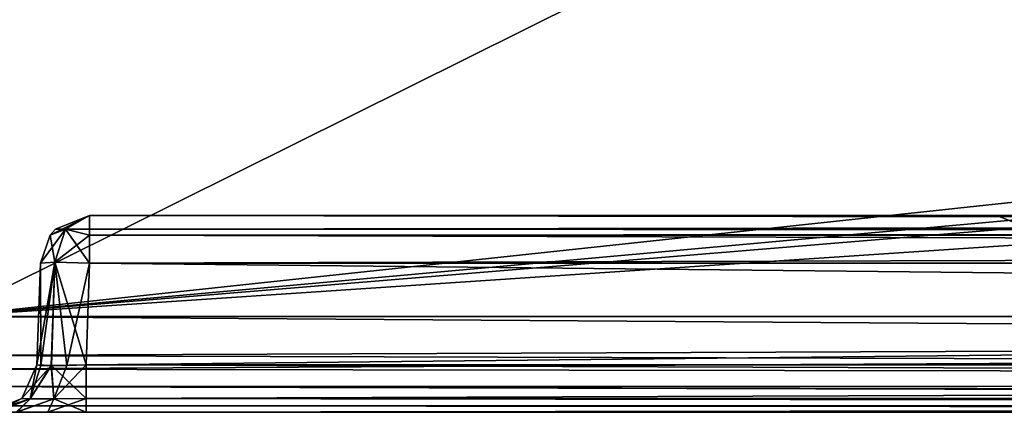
# Model space of a CAD drawing. Header units: millimetres. Extents: x -55 to 55, y -4 to 85.
# Tile 3 of 256: x -50 to -40, y -4 to 0. Entities that reach past the tile are written whole.
import ezdxf

# ---------------------------------------------------------------- set-up
doc = ezdxf.new("R2010")
doc.units = ezdxf.units.MM
doc.header["$LTSCALE"] = 74.742497
for name, color, linetype in [('1', 7, 'CONTINUOUS'), ('20', 7, 'CONTINUOUS'), ('22', 7, 'CONTINUOUS'), ('293', 7, 'CONTINUOUS'), ('296', 7, 'CONTINUOUS'), ('297', 7, 'CONTINUOUS'), ('298', 7, 'CONTINUOUS'), ('299', 7, 'CONTINUOUS'), ('30', 7, 'CONTINUOUS'), ('303', 7, 'CONTINUOUS'), ('304', 7, 'CONTINUOUS'), ('305', 7, 'CONTINUOUS'), ('306', 7, 'CONTINUOUS'), ('307', 7, 'CONTINUOUS'), ('31', 7, 'CONTINUOUS'), ('311', 7, 'CONTINUOUS'), ('312', 7, 'CONTINUOUS'), ('32', 7, 'CONTINUOUS'), ('325', 7, 'CONTINUOUS'), ('326', 7, 'CONTINUOUS'), ('33', 7, 'CONTINUOUS'), ('857', 7, 'CONTINUOUS'), ('867', 7, 'CONTINUOUS')]:
    doc.layers.add(name, color=color, linetype=linetype)

msp = doc.modelspace()

# ---------------------------------------------------------------- linework, layer by layer
at = {"layer": '1', "color": 213, "linetype": 'Continuous', "true_color": 0xdb7ad1}
for points in [[(-35.355, -2, 38.167), (-33.367, -2, 37.343), (-48.897, -2, 48.897), (-35.355, -2, 38.167)], [(-33.367, -2, 37.343), (-2.811, -2, 25), (-48.897, -2, 48.897), (-33.367, -2, 37.343)], [(-37.343, -2, 37.343), (-35.355, -2, 38.167), (-48.897, -2, 48.897), (-37.343, -2, 37.343)], [(32.307, -2, 38.404), (35.355, -2, 39.667), (-48.897, -2, 48.897), (32.307, -2, 38.404)], [(-48.897, -2, 48.897), (35.355, -2, 39.667), (48.897, -2, 48.897), (-48.897, -2, 48.897)], [(-38.167, -2, 35.355), (-37.343, -2, 37.343), (-48.897, -2, 48.897), (-38.167, -2, 35.355)], [(-2.811, -2, 25), (-1.988, -2, 26.988), (-48.897, -2, 48.897), (-2.811, -2, 25)], [(-38.404, -2, -32.307), (-38.167, -2, 35.355), (-48.897, -2, 48.897), (-38.404, -2, -32.307)], [(48.897, -2, -48.897), (-35.355, -2, -39.667), (-48.897, -2, -48.897), (48.897, -2, -48.897)], [(31.044, -2, 35.355), (32.307, -2, 38.404), (-48.897, -2, 48.897), (31.044, -2, 35.355)], [(-1.988, -2, 26.988), (0, -2, 27.811), (-48.897, -2, 48.897), (-1.988, -2, 26.988)], [(1.988, -2, 26.988), (31.044, -2, 35.355), (-48.897, -2, 48.897), (1.988, -2, 26.988)], [(-35.355, -2, -39.667), (-38.404, -2, -38.404), (-48.897, -2, -48.897), (-35.355, -2, -39.667)], [(0, -2, 27.811), (1.988, -2, 26.988), (-48.897, -2, 48.897), (0, -2, 27.811)], [(-39.667, -2, -35.355), (-48.897, -2, 48.897), (-48.897, -2, -48.897), (-39.667, -2, -35.355)], [(-39.667, -2, -35.355), (-38.404, -2, -32.307), (-48.897, -2, 48.897), (-39.667, -2, -35.355)], [(-38.404, -2, -38.404), (-39.667, -2, -35.355), (-48.897, -2, -48.897), (-38.404, -2, -38.404)]]:
    msp.add_3dface(points, dxfattribs=at)
at = {"layer": '20', "color": 213, "linetype": 'Continuous', "true_color": 0xdb7ad1}
for points in [[(-50.92, 18.846, 51.92), (-50.347, -3.026, 51.347), (-6.307, 18.846, 51.92), (-50.92, 18.846, 51.92)], [(-6.307, 18.846, 51.92), (-50.347, -3.026, 51.347), (-6.291, 1.695, 51.471), (-6.307, 18.846, 51.92)], [(-6.291, 1.695, 51.471), (-50.347, -3.026, 51.347), (-5.998, 0.989, 51.452), (-6.291, 1.695, 51.471)], [(-5.998, 0.989, 51.452), (-50.347, -3.026, 51.347), (-5.291, 0.697, 51.445), (-5.998, 0.989, 51.452)], [(-50.347, -3.026, 51.347), (50.347, -3.026, 51.347), (-5.291, 0.697, 51.445), (-50.347, -3.026, 51.347)]]:
    msp.add_3dface(points, dxfattribs=at)
at = {"layer": '22', "color": 213, "linetype": 'Continuous', "true_color": 0xdb7ad1}
for points in [[(-50.347, -3.026, -51.347), (-50.92, 18.846, -51.92), (-6.307, 18.846, -51.92), (-50.347, -3.026, -51.347)], [(-6.291, 1.695, -51.471), (-50.347, -3.026, -51.347), (-6.307, 18.846, -51.92), (-6.291, 1.695, -51.471)], [(-5.998, 0.989, -51.452), (-50.347, -3.026, -51.347), (-6.291, 1.695, -51.471), (-5.998, 0.989, -51.452)], [(-5.291, 0.697, -51.445), (-50.347, -3.026, -51.347), (-5.998, 0.989, -51.452), (-5.291, 0.697, -51.445)], [(5.291, 0.697, -51.445), (-50.347, -3.026, -51.347), (-5.291, 0.697, -51.445), (5.291, 0.697, -51.445)], [(50.347, -3.026, -51.347), (-50.347, -3.026, -51.347), (5.291, 0.697, -51.445), (50.347, -3.026, -51.347)]]:
    msp.add_3dface(points, dxfattribs=at)
at = {"layer": '293', "color": 213, "linetype": 'Continuous', "true_color": 0xdb7ad1}
for points in [[(-49.397, -2.483, -48.897), (-49.433, -3.517, -48.933), (-49.394, -3.523, -49.128), (-49.397, -2.483, -48.897)], [(-49.397, -2.483, -48.897), (-49.394, -3.523, -49.128), (-49.25, -2.475, -49.25), (-49.397, -2.483, -48.897)], [(-49.394, -3.523, -49.128), (-49.286, -3.525, -49.289), (-49.25, -2.475, -49.25), (-49.394, -3.523, -49.128)], [(-49.286, -3.525, -49.289), (-48.933, -3.517, -49.433), (-49.25, -2.475, -49.25), (-49.286, -3.525, -49.289)], [(-48.933, -3.517, -49.433), (-48.897, -2.483, -49.397), (-49.25, -2.475, -49.25), (-48.933, -3.517, -49.433)]]:
    msp.add_3dface(points, dxfattribs=at)
at = {"layer": '296', "color": 213, "linetype": 'Continuous', "true_color": 0xdb7ad1}
for points in [[(-49.289, -3.525, 49.286), (-49.433, -3.517, 48.933), (-49.25, -2.475, 49.25), (-49.289, -3.525, 49.286)], [(-49.433, -3.517, 48.933), (-49.397, -2.483, 48.897), (-49.25, -2.475, 49.25), (-49.433, -3.517, 48.933)], [(-49.128, -3.523, 49.394), (-49.289, -3.525, 49.286), (-49.25, -2.475, 49.25), (-49.128, -3.523, 49.394)], [(-48.897, -2.483, 49.397), (-49.128, -3.523, 49.394), (-49.25, -2.475, 49.25), (-48.897, -2.483, 49.397)], [(-48.897, -2.483, 49.397), (-48.933, -3.517, 49.433), (-49.128, -3.523, 49.394), (-48.897, -2.483, 49.397)]]:
    msp.add_3dface(points, dxfattribs=at)
at = {"layer": '297', "color": 213, "linetype": 'Continuous', "true_color": 0xdb7ad1}
for points in [[(-48.897, -2, -48.897), (-49.245, -2.14, 48.897), (-49.245, -2.14, -48.897), (-48.897, -2, -48.897)], [(-48.897, -2, -48.897), (-48.897, -2, 48.897), (-49.245, -2.14, 48.897), (-48.897, -2, -48.897)], [(-49.397, -2.483, 48.897), (-49.397, -2.483, -48.897), (-49.298, -2.201, -48.897), (-49.397, -2.483, 48.897)], [(-49.298, -2.201, 48.897), (-49.397, -2.483, 48.897), (-49.298, -2.201, -48.897), (-49.298, -2.201, 48.897)], [(-49.298, -2.201, 48.897), (-49.298, -2.201, -48.897), (-49.245, -2.14, -48.897), (-49.298, -2.201, 48.897)], [(-49.245, -2.14, 48.897), (-49.298, -2.201, 48.897), (-49.245, -2.14, -48.897), (-49.245, -2.14, 48.897)]]:
    msp.add_3dface(points, dxfattribs=at)
at = {"layer": '298', "color": 213, "linetype": 'Continuous', "true_color": 0xdb7ad1}
for points in [[(-49.141, -2.138, -49.141), (-48.897, -2, -48.897), (-49.245, -2.14, -48.897), (-49.141, -2.138, -49.141)], [(-48.897, -2.14, -49.245), (-48.897, -2, -48.897), (-49.141, -2.138, -49.141), (-48.897, -2.14, -49.245)], [(-49.397, -2.483, -48.897), (-49.25, -2.475, -49.25), (-49.298, -2.201, -48.897), (-49.397, -2.483, -48.897)], [(-49.298, -2.201, -48.897), (-49.141, -2.138, -49.141), (-49.245, -2.14, -48.897), (-49.298, -2.201, -48.897)], [(-49.298, -2.201, -48.897), (-49.25, -2.475, -49.25), (-49.141, -2.138, -49.141), (-49.298, -2.201, -48.897)], [(-49.25, -2.475, -49.25), (-48.897, -2.483, -49.397), (-49.141, -2.138, -49.141), (-49.25, -2.475, -49.25)], [(-48.897, -2.201, -49.298), (-48.897, -2.14, -49.245), (-49.141, -2.138, -49.141), (-48.897, -2.201, -49.298)], [(-48.897, -2.483, -49.397), (-48.897, -2.201, -49.298), (-49.141, -2.138, -49.141), (-48.897, -2.483, -49.397)]]:
    msp.add_3dface(points, dxfattribs=at)
at = {"layer": '299', "color": 213, "linetype": 'Continuous', "true_color": 0xdb7ad1}
for points in [[(48.897, -2, -48.897), (-48.897, -2, -48.897), (-48.897, -2.14, -49.245), (48.897, -2, -48.897)], [(48.897, -2.14, -49.245), (48.897, -2, -48.897), (-48.897, -2.14, -49.245), (48.897, -2.14, -49.245)], [(48.897, -2.201, -49.298), (48.897, -2.14, -49.245), (-48.897, -2.201, -49.298), (48.897, -2.201, -49.298)], [(-48.897, -2.201, -49.298), (48.897, -2.14, -49.245), (-48.897, -2.14, -49.245), (-48.897, -2.201, -49.298)], [(-48.897, -2.483, -49.397), (48.897, -2.201, -49.298), (-48.897, -2.201, -49.298), (-48.897, -2.483, -49.397)], [(-48.897, -2.483, -49.397), (48.897, -2.483, -49.397), (48.897, -2.201, -49.298), (-48.897, -2.483, -49.397)]]:
    msp.add_3dface(points, dxfattribs=at)
at = {"layer": '30', "color": 213, "linetype": 'Continuous', "true_color": 0xdb7ad1}
for points in [[(-48.933, -4, 49.933), (48.933, -4, 49.933), (-50.834, -4, 50.347), (-48.933, -4, 49.933)], [(48.933, -4, 49.933), (50.347, -4, 50.347), (-50.834, -4, 50.347), (48.933, -4, 49.933)], [(-49.323, -4, 49.854), (-48.933, -4, 49.933), (-50.834, -4, 50.347), (-49.323, -4, 49.854)], [(-49.643, -4, 49.637), (-49.323, -4, 49.854), (-50.834, -4, 50.347), (-49.643, -4, 49.637)], [(-48.933, -4, -49.933), (-49.637, -4, -49.643), (-50.834, -4, -50.347), (-48.933, -4, -49.933)], [(50.347, -4, -50.347), (-48.933, -4, -49.933), (-50.834, -4, -50.347), (50.347, -4, -50.347)], [(48.933, -4, -49.933), (-48.933, -4, -49.933), (50.347, -4, -50.347), (48.933, -4, -49.933)]]:
    msp.add_3dface(points, dxfattribs=at)
at = {"layer": '303', "color": 213, "linetype": 'Continuous', "true_color": 0xdb7ad1}
for points in [[(-48.897, -2.14, 49.245), (-48.897, -2, 48.897), (48.897, -2.14, 49.245), (-48.897, -2.14, 49.245)], [(-48.897, -2, 48.897), (48.897, -2, 48.897), (48.897, -2.14, 49.245), (-48.897, -2, 48.897)], [(48.897, -2.201, 49.298), (-48.897, -2.14, 49.245), (48.897, -2.14, 49.245), (48.897, -2.201, 49.298)], [(-48.897, -2.201, 49.298), (-48.897, -2.14, 49.245), (48.897, -2.201, 49.298), (-48.897, -2.201, 49.298)], [(48.897, -2.483, 49.397), (-48.897, -2.201, 49.298), (48.897, -2.201, 49.298), (48.897, -2.483, 49.397)], [(48.897, -2.483, 49.397), (-48.897, -2.483, 49.397), (-48.897, -2.201, 49.298), (48.897, -2.483, 49.397)]]:
    msp.add_3dface(points, dxfattribs=at)
at = {"layer": '304', "color": 213, "linetype": 'Continuous', "true_color": 0xdb7ad1}
for points in [[(-48.897, -2, 48.897), (-49.141, -2.138, 49.141), (-49.298, -2.201, 48.897), (-48.897, -2, 48.897)], [(-48.897, -2, 48.897), (-49.298, -2.201, 48.897), (-49.245, -2.14, 48.897), (-48.897, -2, 48.897)], [(-49.141, -2.138, 49.141), (-48.897, -2, 48.897), (-48.897, -2.14, 49.245), (-49.141, -2.138, 49.141)], [(-49.25, -2.475, 49.25), (-49.397, -2.483, 48.897), (-49.141, -2.138, 49.141), (-49.25, -2.475, 49.25)], [(-49.141, -2.138, 49.141), (-49.397, -2.483, 48.897), (-49.298, -2.201, 48.897), (-49.141, -2.138, 49.141)], [(-48.897, -2.201, 49.298), (-49.25, -2.475, 49.25), (-49.141, -2.138, 49.141), (-48.897, -2.201, 49.298)], [(-48.897, -2.483, 49.397), (-49.25, -2.475, 49.25), (-48.897, -2.201, 49.298), (-48.897, -2.483, 49.397)], [(-48.897, -2.201, 49.298), (-49.141, -2.138, 49.141), (-48.897, -2.14, 49.245), (-48.897, -2.201, 49.298)]]:
    msp.add_3dface(points, dxfattribs=at)
at = {"layer": '305', "color": 213, "linetype": 'Continuous', "true_color": 0xdb7ad1}
for points in [[(-49.433, -3.517, -48.933), (-49.586, -3.86, 48.933), (-49.586, -3.86, -48.933), (-49.433, -3.517, -48.933)], [(-49.433, -3.517, -48.933), (-49.433, -3.517, 48.933), (-49.586, -3.86, 48.933), (-49.433, -3.517, -48.933)], [(-49.586, -3.86, 48.933), (-49.933, -4, 48.933), (-49.586, -3.86, -48.933), (-49.586, -3.86, 48.933)], [(-49.933, -4, 48.933), (-49.933, -4, -48.933), (-49.586, -3.86, -48.933), (-49.933, -4, 48.933)]]:
    msp.add_3dface(points, dxfattribs=at)
at = {"layer": '306', "color": 213, "linetype": 'Continuous', "true_color": 0xdb7ad1}
for points in [[(-49.433, -3.517, -48.933), (-49.586, -3.86, -48.933), (-49.502, -3.864, -49.262), (-49.433, -3.517, -48.933)], [(-49.394, -3.523, -49.128), (-49.433, -3.517, -48.933), (-49.502, -3.864, -49.262), (-49.394, -3.523, -49.128)], [(-49.286, -3.525, -49.289), (-49.394, -3.523, -49.128), (-49.502, -3.864, -49.262), (-49.286, -3.525, -49.289)], [(-49.286, -3.525, -49.289), (-49.502, -3.864, -49.262), (-49.262, -3.864, -49.502), (-49.286, -3.525, -49.289)], [(-48.933, -3.517, -49.433), (-49.286, -3.525, -49.289), (-48.933, -3.86, -49.586), (-48.933, -3.517, -49.433)], [(-48.933, -3.86, -49.586), (-49.286, -3.525, -49.289), (-49.262, -3.864, -49.502), (-48.933, -3.86, -49.586)], [(-49.933, -4, -48.933), (-49.854, -4, -49.323), (-49.586, -3.86, -48.933), (-49.933, -4, -48.933)], [(-49.586, -3.86, -48.933), (-49.854, -4, -49.323), (-49.502, -3.864, -49.262), (-49.586, -3.86, -48.933)], [(-49.854, -4, -49.323), (-49.637, -4, -49.643), (-49.502, -3.864, -49.262), (-49.854, -4, -49.323)], [(-49.637, -4, -49.643), (-48.933, -4, -49.933), (-49.262, -3.864, -49.502), (-49.637, -4, -49.643)], [(-49.502, -3.864, -49.262), (-49.637, -4, -49.643), (-49.262, -3.864, -49.502), (-49.502, -3.864, -49.262)], [(-48.933, -4, -49.933), (-48.933, -3.86, -49.586), (-49.262, -3.864, -49.502), (-48.933, -4, -49.933)]]:
    msp.add_3dface(points, dxfattribs=at)
at = {"layer": '307', "color": 213, "linetype": 'Continuous', "true_color": 0xdb7ad1}
for points in [[(48.933, -3.517, -49.433), (-48.933, -3.517, -49.433), (-48.933, -3.86, -49.586), (48.933, -3.517, -49.433)], [(48.933, -3.86, -49.586), (48.933, -3.517, -49.433), (-48.933, -3.86, -49.586), (48.933, -3.86, -49.586)], [(-48.933, -4, -49.933), (48.933, -4, -49.933), (48.933, -3.86, -49.586), (-48.933, -4, -49.933)], [(-48.933, -4, -49.933), (48.933, -3.86, -49.586), (-48.933, -3.86, -49.586), (-48.933, -4, -49.933)]]:
    msp.add_3dface(points, dxfattribs=at)
at = {"layer": '31', "color": 213, "linetype": 'Continuous', "true_color": 0xdb7ad1}
for points in [[(-48.933, -3.517, -49.433), (48.933, -3.517, -49.433), (-48.897, -2.483, -49.397), (-48.933, -3.517, -49.433)], [(-48.897, -2.483, -49.397), (48.933, -3.517, -49.433), (48.897, -2.483, -49.397), (-48.897, -2.483, -49.397)]]:
    msp.add_3dface(points, dxfattribs=at)
at = {"layer": '311', "color": 213, "linetype": 'Continuous', "true_color": 0xdb7ad1}
for points in [[(-48.933, -3.517, 49.433), (48.933, -3.517, 49.433), (48.933, -3.86, 49.586), (-48.933, -3.517, 49.433)], [(-48.933, -3.86, 49.586), (-48.933, -3.517, 49.433), (48.933, -3.86, 49.586), (-48.933, -3.86, 49.586)], [(48.933, -4, 49.933), (-48.933, -4, 49.933), (-48.933, -3.86, 49.586), (48.933, -4, 49.933)], [(48.933, -4, 49.933), (-48.933, -3.86, 49.586), (48.933, -3.86, 49.586), (48.933, -4, 49.933)]]:
    msp.add_3dface(points, dxfattribs=at)
at = {"layer": '312', "color": 213, "linetype": 'Continuous', "true_color": 0xdb7ad1}
for points in [[(-49.433, -3.517, 48.933), (-49.289, -3.525, 49.286), (-49.586, -3.86, 48.933), (-49.433, -3.517, 48.933)], [(-49.289, -3.525, 49.286), (-49.502, -3.864, 49.262), (-49.586, -3.86, 48.933), (-49.289, -3.525, 49.286)], [(-49.289, -3.525, 49.286), (-49.262, -3.864, 49.502), (-49.502, -3.864, 49.262), (-49.289, -3.525, 49.286)], [(-49.289, -3.525, 49.286), (-49.128, -3.523, 49.394), (-49.262, -3.864, 49.502), (-49.289, -3.525, 49.286)], [(-48.933, -3.517, 49.433), (-48.933, -3.86, 49.586), (-49.262, -3.864, 49.502), (-48.933, -3.517, 49.433)], [(-49.128, -3.523, 49.394), (-48.933, -3.517, 49.433), (-49.262, -3.864, 49.502), (-49.128, -3.523, 49.394)], [(-49.502, -3.864, 49.262), (-49.933, -4, 48.933), (-49.586, -3.86, 48.933), (-49.502, -3.864, 49.262)], [(-49.643, -4, 49.637), (-49.933, -4, 48.933), (-49.502, -3.864, 49.262), (-49.643, -4, 49.637)], [(-49.323, -4, 49.854), (-49.643, -4, 49.637), (-49.262, -3.864, 49.502), (-49.323, -4, 49.854)], [(-49.262, -3.864, 49.502), (-49.643, -4, 49.637), (-49.502, -3.864, 49.262), (-49.262, -3.864, 49.502)], [(-48.933, -3.86, 49.586), (-49.323, -4, 49.854), (-49.262, -3.864, 49.502), (-48.933, -3.86, 49.586)], [(-48.933, -4, 49.933), (-49.323, -4, 49.854), (-48.933, -3.86, 49.586), (-48.933, -4, 49.933)]]:
    msp.add_3dface(points, dxfattribs=at)
at = {"layer": '32', "color": 213, "linetype": 'Continuous', "true_color": 0xdb7ad1}
for points in [[(-49.397, -2.483, 48.897), (-49.433, -3.517, -48.933), (-49.397, -2.483, -48.897), (-49.397, -2.483, 48.897)], [(-49.433, -3.517, 48.933), (-49.433, -3.517, -48.933), (-49.397, -2.483, 48.897), (-49.433, -3.517, 48.933)]]:
    msp.add_3dface(points, dxfattribs=at)
at = {"layer": '325', "color": 213, "linetype": 'Continuous', "true_color": 0xdb7ad1}
for points in [[(-38.404, -2, -32.307), (-39.667, -2, -35.355), (-38.703, -2.07, -32.923), (-38.404, -2, -32.307)], [(-39.667, -2, -35.355), (-39.493, -2.07, -35.355), (-38.703, -2.07, -32.923), (-39.667, -2, -35.355)]]:
    msp.add_3dface(points, dxfattribs=at)
at = {"layer": '326', "color": 213, "linetype": 'Continuous', "true_color": 0xdb7ad1}
msp.add_3dface([(-39.667, -2, -35.355), (-38.404, -2, -38.404), (-39.493, -2.07, -35.355), (-39.667, -2, -35.355)], dxfattribs=at)
at = {"layer": '33', "color": 213, "linetype": 'Continuous', "true_color": 0xdb7ad1}
for points in [[(48.897, -2.483, 49.397), (-48.933, -3.517, 49.433), (-48.897, -2.483, 49.397), (48.897, -2.483, 49.397)], [(48.933, -3.517, 49.433), (-48.933, -3.517, 49.433), (48.897, -2.483, 49.397), (48.933, -3.517, 49.433)]]:
    msp.add_3dface(points, dxfattribs=at)
at = {"layer": '857', "color": 213, "linetype": 'Continuous', "true_color": 0xdb7ad1}
for points in [[(50.347, -3.026, 51.347), (-50.61, -3.561, 51.175), (50.347, -3.716, 51.045), (50.347, -3.026, 51.347)], [(-50.61, -3.561, 51.175), (50.347, -3.026, 51.347), (-50.542, -3.423, 51.253), (-50.61, -3.561, 51.175)], [(50.347, -3.026, 51.347), (-50.347, -3.026, 51.347), (-50.542, -3.423, 51.253), (50.347, -3.026, 51.347)], [(-50.61, -3.561, 51.175), (-50.699, -3.739, 51.021), (50.347, -3.716, 51.045), (-50.61, -3.561, 51.175)], [(-50.699, -3.739, 51.021), (-50.798, -3.935, 50.702), (50.347, -3.926, 50.724), (-50.699, -3.739, 51.021)], [(50.347, -3.716, 51.045), (-50.699, -3.739, 51.021), (50.347, -3.926, 50.724), (50.347, -3.716, 51.045)], [(-50.798, -3.935, 50.702), (-50.834, -4, 50.347), (50.347, -3.926, 50.724), (-50.798, -3.935, 50.702)], [(-50.834, -4, 50.347), (50.347, -4, 50.347), (50.347, -3.926, 50.724), (-50.834, -4, 50.347)]]:
    msp.add_3dface(points, dxfattribs=at)
at = {"layer": '867', "color": 213, "linetype": 'Continuous', "true_color": 0xdb7ad1}
for points in [[(-50.347, -3.026, -51.347), (50.347, -3.716, -51.045), (-50.542, -3.423, -51.253), (-50.347, -3.026, -51.347)], [(-50.347, -3.026, -51.347), (50.347, -3.026, -51.347), (50.347, -3.716, -51.045), (-50.347, -3.026, -51.347)], [(-50.542, -3.423, -51.253), (50.347, -3.716, -51.045), (-50.699, -3.739, -51.021), (-50.542, -3.423, -51.253)], [(-50.699, -3.739, -51.021), (50.347, -4, -50.347), (-50.798, -3.935, -50.702), (-50.699, -3.739, -51.021)], [(50.347, -3.716, -51.045), (50.347, -4, -50.347), (-50.699, -3.739, -51.021), (50.347, -3.716, -51.045)], [(50.347, -4, -50.347), (-50.834, -4, -50.347), (-50.798, -3.935, -50.702), (50.347, -4, -50.347)]]:
    msp.add_3dface(points, dxfattribs=at)

doc.saveas('drawing.dxf')
